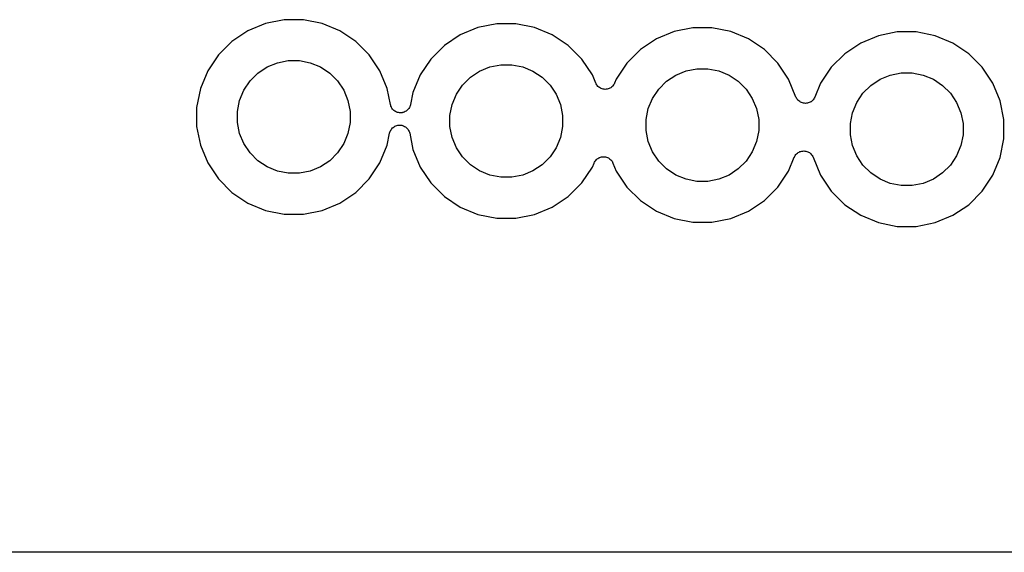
# Model space of a CAD drawing. Extents: x 1.11 to 3.55, y -2.64 to -1.26.
# Tile 8 of 19: x 2.17 to 2.65, y -2.63 to -2.37. Entities that reach past the tile are written whole.
import ezdxf

# ---------------------------------------------------------------- set-up
doc = ezdxf.new("R2010")
doc.units = 0
doc.header["$MEASUREMENT"] = 0
doc.layers.add('BLACK', color=7, linetype='CONTINUOUS')

msp = doc.modelspace()

# ---------------------------------------------------------------- linework, layer by layer
at = {"layer": 'BLACK', "linetype": 'CONTINUOUS'}
for p, q in [((2.28913, -2.37327), (2.28047, -2.37685)), ((2.29832, -2.37144), (2.28913, -2.37327)), ((2.30768, -2.37144), (2.29832, -2.37144)), ((2.31687, -2.37327), (2.30768, -2.37144)), ((2.32553, -2.37685), (2.31687, -2.37327)), ((2.39313, -2.37527), (2.38447, -2.37885)), ((2.40232, -2.37344), (2.39313, -2.37527)), ((2.41168, -2.37344), (2.40232, -2.37344)), ((2.42087, -2.37527), (2.41168, -2.37344)), ((2.42953, -2.37885), (2.42087, -2.37527)), ((2.49832, -2.37544), (2.48913, -2.37727)), ((2.50768, -2.37544), (2.49832, -2.37544)), ((2.51687, -2.37727), (2.50768, -2.37544)), ((2.28047, -2.37685), (2.27268, -2.38206)), ((2.33332, -2.38206), (2.32553, -2.37685)), ((2.38447, -2.37885), (2.37668, -2.38406)), ((2.43732, -2.38406), (2.42953, -2.37885)), ((2.48913, -2.37727), (2.48047, -2.38085)), ((2.52553, -2.38085), (2.51687, -2.37727)), ((2.58913, -2.37927), (2.58047, -2.38285)), ((2.59832, -2.37744), (2.58913, -2.37927)), ((2.60768, -2.37744), (2.59832, -2.37744)), ((2.61687, -2.37927), (2.60768, -2.37744)), ((2.62553, -2.38285), (2.61687, -2.37927)), ((2.27268, -2.38206), (2.26606, -2.38868)), ((2.33994, -2.38868), (2.33332, -2.38206)), ((2.37668, -2.38406), (2.37006, -2.39068)), ((2.44394, -2.39068), (2.43732, -2.38406)), ((2.48047, -2.38085), (2.47268, -2.38606)), ((2.53332, -2.38606), (2.52553, -2.38085)), ((2.58047, -2.38285), (2.57268, -2.38806)), ((2.63332, -2.38806), (2.62553, -2.38285)), ((2.26606, -2.38868), (2.26085, -2.39647)), ((2.34515, -2.39647), (2.33994, -2.38868)), ((2.47268, -2.38606), (2.46606, -2.39268)), ((2.53994, -2.39268), (2.53332, -2.38606)), ((2.57268, -2.38806), (2.56606, -2.39468)), ((2.63994, -2.39468), (2.63332, -2.38806)), ((2.28543, -2.39759), (2.28995, -2.39458)), ((2.28995, -2.39458), (2.29496, -2.3925)), ((2.29496, -2.3925), (2.30029, -2.39144)), ((2.30029, -2.39144), (2.30571, -2.39144)), ((2.30571, -2.39144), (2.31104, -2.3925)), ((2.31104, -2.3925), (2.31605, -2.39458)), ((2.31605, -2.39458), (2.32057, -2.39759)), ((2.37006, -2.39068), (2.36485, -2.39847)), ((2.39395, -2.39658), (2.39896, -2.3945)), ((2.39896, -2.3945), (2.40429, -2.39344)), ((2.40429, -2.39344), (2.40971, -2.39344)), ((2.40971, -2.39344), (2.41504, -2.3945)), ((2.41504, -2.3945), (2.42005, -2.39658)), ((2.44915, -2.39847), (2.44394, -2.39068)), ((2.46606, -2.39268), (2.46085, -2.40047)), ((2.54515, -2.40047), (2.53994, -2.39268)), ((2.56606, -2.39468), (2.56085, -2.40247)), ((2.64515, -2.40247), (2.63994, -2.39468)), ((2.26085, -2.39647), (2.25727, -2.40513)), ((2.28159, -2.40143), (2.28543, -2.39759)), ((2.32057, -2.39759), (2.32441, -2.40143)), ((2.34873, -2.40513), (2.34515, -2.39647)), ((2.36485, -2.39847), (2.36127, -2.40713)), ((2.38559, -2.40343), (2.38943, -2.39959)), ((2.38943, -2.39959), (2.39395, -2.39658)), ((2.42005, -2.39658), (2.42457, -2.39959)), ((2.42457, -2.39959), (2.42841, -2.40343)), ((2.45079, -2.40245), (2.44915, -2.39847)), ((2.48543, -2.40159), (2.48995, -2.39858)), ((2.48995, -2.39858), (2.49496, -2.3965)), ((2.49496, -2.3965), (2.50029, -2.39544)), ((2.50029, -2.39544), (2.50571, -2.39544)), ((2.50571, -2.39544), (2.51104, -2.3965)), ((2.51104, -2.3965), (2.51605, -2.39858)), ((2.51605, -2.39858), (2.52057, -2.40159)), ((2.58995, -2.40058), (2.59496, -2.3985)), ((2.59496, -2.3985), (2.60029, -2.39744)), ((2.60029, -2.39744), (2.60571, -2.39744)), ((2.60571, -2.39744), (2.61104, -2.3985)), ((2.61104, -2.3985), (2.61605, -2.40058)), ((2.27858, -2.40595), (2.28159, -2.40143)), ((2.32441, -2.40143), (2.32742, -2.40595)), ((2.38258, -2.40795), (2.38559, -2.40343)), ((2.42841, -2.40343), (2.43142, -2.40795)), ((2.45102, -2.40288), (2.45079, -2.40245)), ((2.45124, -2.4033), (2.45102, -2.40288)), ((2.45125, -2.40331), (2.45124, -2.4033)), ((2.45156, -2.40368), (2.45125, -2.40331)), ((2.45125, -2.40331), (2.45125, -2.40331)), ((2.45186, -2.40406), (2.45156, -2.40368)), ((2.45187, -2.40406), (2.45186, -2.40406)), ((2.45187, -2.40407), (2.45187, -2.40406)), ((2.45225, -2.40438), (2.45187, -2.40407)), ((2.45261, -2.40468), (2.45225, -2.40438)), ((2.45262, -2.40468), (2.45261, -2.40468)), ((2.45263, -2.40469), (2.45262, -2.40468)), ((2.45305, -2.40492), (2.45263, -2.40469)), ((2.45814, -2.40473), (2.45772, -2.40495)), ((2.45815, -2.40472), (2.45814, -2.40473)), ((2.45816, -2.40472), (2.45815, -2.40472)), ((2.45853, -2.40442), (2.45816, -2.40472)), ((2.45891, -2.40412), (2.45853, -2.40442)), ((2.45892, -2.40411), (2.45891, -2.40411)), ((2.45891, -2.40411), (2.45891, -2.40412)), ((2.45922, -2.40374), (2.45892, -2.40411)), ((2.45953, -2.40337), (2.45922, -2.40374)), ((2.45954, -2.40336), (2.45953, -2.40337)), ((2.45977, -2.40294), (2.45954, -2.40336)), ((2.45954, -2.40336), (2.45954, -2.40336)), ((2.46001, -2.40252), (2.45977, -2.40294)), ((2.46003, -2.40245), (2.46001, -2.4025)), ((2.46001, -2.4025), (2.46001, -2.4025)), ((2.46001, -2.4025), (2.46001, -2.4025)), ((2.46001, -2.4025), (2.46001, -2.40252)), ((2.46085, -2.40047), (2.46003, -2.40245)), ((2.48159, -2.40543), (2.48543, -2.40159)), ((2.52057, -2.40159), (2.52441, -2.40543)), ((2.54879, -2.40928), (2.54515, -2.40047)), ((2.56085, -2.40247), (2.55803, -2.40928)), ((2.58159, -2.40743), (2.58543, -2.40359)), ((2.58543, -2.40359), (2.58995, -2.40058)), ((2.61605, -2.40058), (2.62057, -2.40359)), ((2.62057, -2.40359), (2.62441, -2.40743)), ((2.64873, -2.41113), (2.64515, -2.40247)), ((2.25727, -2.40513), (2.25544, -2.41432)), ((2.2765, -2.41096), (2.27858, -2.40595)), ((2.32742, -2.40595), (2.3295, -2.41096)), ((2.35029, -2.41299), (2.34873, -2.40513)), ((2.36127, -2.40713), (2.3601, -2.41299)), ((2.3805, -2.41296), (2.38258, -2.40795)), ((2.43142, -2.40795), (2.4335, -2.41296)), ((2.45347, -2.40514), (2.45305, -2.40492)), ((2.45348, -2.40515), (2.45347, -2.40514)), ((2.45394, -2.40529), (2.45348, -2.40515)), ((2.45348, -2.40515), (2.45348, -2.40515)), ((2.4544, -2.40543), (2.45394, -2.40529)), ((2.45441, -2.40544), (2.4544, -2.40543)), ((2.45442, -2.40544), (2.45441, -2.40544)), ((2.45489, -2.40549), (2.45442, -2.40544)), ((2.45537, -2.40554), (2.45489, -2.40549)), ((2.45538, -2.40554), (2.45537, -2.40554)), ((2.45539, -2.40554), (2.45538, -2.40554)), ((2.45586, -2.4055), (2.45539, -2.40554)), ((2.45634, -2.40545), (2.45586, -2.4055)), ((2.45635, -2.40545), (2.45634, -2.40545)), ((2.45636, -2.40545), (2.45635, -2.40545)), ((2.45681, -2.40531), (2.45636, -2.40545)), ((2.45728, -2.40518), (2.45681, -2.40531)), ((2.45729, -2.40517), (2.45728, -2.40518)), ((2.4573, -2.40517), (2.45729, -2.40517)), ((2.45772, -2.40495), (2.4573, -2.40517)), ((2.47858, -2.40995), (2.48159, -2.40543)), ((2.52441, -2.40543), (2.52742, -2.40995)), ((2.54902, -2.40971), (2.54879, -2.40928)), ((2.55801, -2.40935), (2.55777, -2.40976)), ((2.55803, -2.40928), (2.55801, -2.40933)), ((2.55801, -2.40933), (2.55801, -2.40933)), ((2.55801, -2.40933), (2.55801, -2.40933)), ((2.55801, -2.40933), (2.55801, -2.40935)), ((2.57858, -2.41195), (2.58159, -2.40743)), ((2.62441, -2.40743), (2.62742, -2.41195)), ((2.25544, -2.41432), (2.25544, -2.42368)), ((2.27544, -2.41629), (2.2765, -2.41096)), ((2.3295, -2.41096), (2.33056, -2.41629)), ((2.35044, -2.41345), (2.35029, -2.41299)), ((2.35057, -2.41391), (2.35044, -2.41345)), ((2.35058, -2.41392), (2.35057, -2.41391)), ((2.3508, -2.41435), (2.35058, -2.41392)), ((2.35058, -2.41392), (2.35058, -2.41392)), ((2.35103, -2.41478), (2.3508, -2.41435)), ((2.35956, -2.41441), (2.35933, -2.41483)), ((2.35979, -2.41399), (2.35956, -2.41441)), ((2.3598, -2.41398), (2.35979, -2.41398)), ((2.35979, -2.41398), (2.35979, -2.41399)), ((2.35994, -2.41352), (2.3598, -2.41398)), ((2.36009, -2.41306), (2.35994, -2.41352)), ((2.3601, -2.41299), (2.36009, -2.41305)), ((2.36009, -2.41305), (2.36009, -2.41305)), ((2.36009, -2.41305), (2.36009, -2.41305)), ((2.36009, -2.41305), (2.36009, -2.41306)), ((2.37944, -2.41829), (2.3805, -2.41296)), ((2.4335, -2.41296), (2.43456, -2.41829)), ((2.4765, -2.41496), (2.47858, -2.40995)), ((2.52742, -2.40995), (2.5295, -2.41496)), ((2.54924, -2.41013), (2.54902, -2.40971)), ((2.54925, -2.41013), (2.54924, -2.41013)), ((2.54925, -2.41014), (2.54925, -2.41013)), ((2.54956, -2.41051), (2.54925, -2.41014)), ((2.54986, -2.41088), (2.54956, -2.41051)), ((2.54987, -2.41089), (2.54986, -2.41088)), ((2.54987, -2.4109), (2.54987, -2.41089)), ((2.55024, -2.4112), (2.54987, -2.4109)), ((2.55061, -2.41151), (2.55024, -2.4112)), ((2.55062, -2.41151), (2.55061, -2.41151)), ((2.55063, -2.41152), (2.55062, -2.41151)), ((2.55105, -2.41175), (2.55063, -2.41152)), ((2.55147, -2.41197), (2.55105, -2.41175)), ((2.55148, -2.41198), (2.55147, -2.41197)), ((2.55194, -2.41212), (2.55148, -2.41198)), ((2.55148, -2.41198), (2.55148, -2.41198)), ((2.5524, -2.41226), (2.55194, -2.41212)), ((2.55241, -2.41226), (2.5524, -2.41226)), ((2.55242, -2.41227), (2.55241, -2.41226)), ((2.55289, -2.41232), (2.55242, -2.41227)), ((2.55337, -2.41237), (2.55289, -2.41232)), ((2.55338, -2.41237), (2.55337, -2.41237)), ((2.55339, -2.41237), (2.55338, -2.41237)), ((2.55387, -2.41232), (2.55339, -2.41237)), ((2.55434, -2.41228), (2.55387, -2.41232)), ((2.55435, -2.41228), (2.55434, -2.41228)), ((2.55436, -2.41228), (2.55435, -2.41228)), ((2.55482, -2.41214), (2.55436, -2.41228)), ((2.55528, -2.41201), (2.55482, -2.41214)), ((2.55529, -2.412), (2.55528, -2.41201)), ((2.5553, -2.412), (2.55529, -2.412)), ((2.55572, -2.41178), (2.5553, -2.412)), ((2.55614, -2.41156), (2.55572, -2.41178)), ((2.55615, -2.41155), (2.55614, -2.41156)), ((2.55616, -2.41155), (2.55615, -2.41155)), ((2.55653, -2.41125), (2.55616, -2.41155)), ((2.55691, -2.41095), (2.55653, -2.41125)), ((2.55692, -2.41093), (2.55691, -2.41094)), ((2.55691, -2.41094), (2.55691, -2.41095)), ((2.55723, -2.41057), (2.55692, -2.41093)), ((2.55753, -2.4102), (2.55723, -2.41057)), ((2.55754, -2.41019), (2.55753, -2.4102)), ((2.55777, -2.40976), (2.55754, -2.41018)), ((2.55754, -2.41018), (2.55754, -2.41019)), ((2.5765, -2.41696), (2.57858, -2.41195)), ((2.62742, -2.41195), (2.6295, -2.41696)), ((2.65056, -2.42032), (2.64873, -2.41113)), ((2.27544, -2.42171), (2.27544, -2.41629)), ((2.33056, -2.41629), (2.33056, -2.42171)), ((2.35104, -2.41478), (2.35103, -2.41478)), ((2.35103, -2.41478), (2.35103, -2.41478)), ((2.35133, -2.41514), (2.35104, -2.41478)), ((2.35165, -2.41553), (2.35133, -2.41514)), ((2.35165, -2.41554), (2.35165, -2.41553)), ((2.35202, -2.41584), (2.35165, -2.41554)), ((2.35165, -2.41554), (2.35165, -2.41554)), ((2.3524, -2.41616), (2.35202, -2.41584)), ((2.35241, -2.41616), (2.3524, -2.41616)), ((2.3524, -2.41616), (2.3524, -2.41616)), ((2.35284, -2.41639), (2.35241, -2.41616)), ((2.35326, -2.41662), (2.35284, -2.41639)), ((2.35327, -2.41662), (2.35326, -2.41662)), ((2.35326, -2.41662), (2.35326, -2.41662)), ((2.35373, -2.41677), (2.35327, -2.41662)), ((2.35419, -2.41691), (2.35373, -2.41677)), ((2.3542, -2.41691), (2.35419, -2.41691)), ((2.35419, -2.41691), (2.35419, -2.41691)), ((2.35469, -2.41696), (2.3542, -2.41691)), ((2.35516, -2.41701), (2.35469, -2.41696)), ((2.35517, -2.41701), (2.35516, -2.41701)), ((2.35516, -2.41701), (2.35516, -2.41701)), ((2.35566, -2.41697), (2.35517, -2.41701)), ((2.35613, -2.41693), (2.35566, -2.41697)), ((2.35614, -2.41692), (2.35613, -2.41693)), ((2.3566, -2.41679), (2.35614, -2.41692)), ((2.35614, -2.41692), (2.35614, -2.41692)), ((2.35707, -2.41665), (2.3566, -2.41679)), ((2.35708, -2.41665), (2.35707, -2.41665)), ((2.35707, -2.41665), (2.35707, -2.41665)), ((2.35749, -2.41643), (2.35708, -2.41665)), ((2.35793, -2.4162), (2.35749, -2.41643)), ((2.35794, -2.4162), (2.35793, -2.4162)), ((2.35832, -2.41589), (2.35794, -2.41619)), ((2.35794, -2.41619), (2.35794, -2.4162)), ((2.35869, -2.41559), (2.35832, -2.41589)), ((2.3587, -2.41559), (2.35869, -2.41559)), ((2.35901, -2.41521), (2.3587, -2.41558)), ((2.3587, -2.41558), (2.3587, -2.41559)), ((2.35932, -2.41484), (2.35901, -2.41521)), ((2.35933, -2.41483), (2.35932, -2.41484)), ((2.35932, -2.41484), (2.35932, -2.41484)), ((2.37944, -2.42371), (2.37944, -2.41829)), ((2.43456, -2.41829), (2.43456, -2.42371)), ((2.47544, -2.42029), (2.4765, -2.41496)), ((2.5295, -2.41496), (2.53056, -2.42029)), ((2.57544, -2.42229), (2.5765, -2.41696)), ((2.6295, -2.41696), (2.63056, -2.42229)), ((2.25544, -2.42368), (2.25727, -2.43287)), ((2.2765, -2.42704), (2.27544, -2.42171)), ((2.33056, -2.42171), (2.3295, -2.42704)), ((2.35168, -2.42411), (2.35206, -2.42381)), ((2.35206, -2.42381), (2.35206, -2.4238)), ((2.35206, -2.4238), (2.35207, -2.4238)), ((2.35207, -2.4238), (2.35251, -2.42357)), ((2.35251, -2.42357), (2.35292, -2.42335)), ((2.35292, -2.42335), (2.35293, -2.42335)), ((2.35293, -2.42335), (2.3534, -2.42321)), ((2.35293, -2.42335), (2.35293, -2.42335)), ((2.3534, -2.42321), (2.35386, -2.42308)), ((2.35386, -2.42308), (2.35387, -2.42307)), ((2.35386, -2.42308), (2.35386, -2.42308)), ((2.35387, -2.42307), (2.35434, -2.42303)), ((2.35434, -2.42303), (2.35483, -2.42299)), ((2.35483, -2.42299), (2.35484, -2.42299)), ((2.35484, -2.42299), (2.35484, -2.42299)), ((2.35484, -2.42299), (2.35531, -2.42304)), ((2.35531, -2.42304), (2.3558, -2.42309)), ((2.3558, -2.42309), (2.35581, -2.42309)), ((2.35581, -2.42309), (2.35581, -2.42309)), ((2.35581, -2.42309), (2.35626, -2.42323)), ((2.35626, -2.42323), (2.35673, -2.42338)), ((2.35673, -2.42338), (2.35674, -2.42338)), ((2.35674, -2.42338), (2.35674, -2.42338)), ((2.35674, -2.42338), (2.35717, -2.42361)), ((2.35717, -2.42361), (2.35759, -2.42384)), ((2.35759, -2.42384), (2.3576, -2.42384)), ((2.3576, -2.42384), (2.3576, -2.42384)), ((2.3576, -2.42384), (2.35799, -2.42416)), ((2.3805, -2.42904), (2.37944, -2.42371)), ((2.43456, -2.42371), (2.4335, -2.42904)), ((2.47544, -2.42571), (2.47544, -2.42029)), ((2.53056, -2.42029), (2.53056, -2.42571)), ((2.57544, -2.42771), (2.57544, -2.42229)), ((2.63056, -2.42229), (2.63056, -2.42771)), ((2.65056, -2.42968), (2.65056, -2.42032)), ((2.27858, -2.43205), (2.2765, -2.42704)), ((2.3295, -2.42704), (2.32742, -2.43205)), ((2.34873, -2.43287), (2.3499, -2.42701)), ((2.3499, -2.42701), (2.34991, -2.42695)), ((2.34991, -2.42694), (2.35006, -2.42648)), ((2.34991, -2.42695), (2.34991, -2.42694)), ((2.34991, -2.42695), (2.34991, -2.42695)), ((2.34991, -2.42695), (2.34991, -2.42695)), ((2.35006, -2.42648), (2.3502, -2.42602)), ((2.3502, -2.42602), (2.35021, -2.42602)), ((2.35021, -2.42601), (2.35045, -2.42558)), ((2.35021, -2.42602), (2.35021, -2.42601)), ((2.35045, -2.42558), (2.35067, -2.42517)), ((2.35067, -2.42517), (2.35068, -2.42516)), ((2.35068, -2.42516), (2.35099, -2.42479)), ((2.35068, -2.42516), (2.35068, -2.42516)), ((2.35099, -2.42479), (2.3513, -2.42442)), ((2.3513, -2.42442), (2.3513, -2.42441)), ((2.3513, -2.42441), (2.35131, -2.42441)), ((2.35131, -2.42441), (2.35168, -2.42411)), ((2.35799, -2.42416), (2.35835, -2.42446)), ((2.35835, -2.42446), (2.35835, -2.42446)), ((2.35835, -2.42446), (2.35835, -2.42447)), ((2.35835, -2.42447), (2.35866, -2.42484)), ((2.35866, -2.42484), (2.35896, -2.42522)), ((2.35896, -2.42522), (2.35897, -2.42522)), ((2.35897, -2.42522), (2.35897, -2.42522)), ((2.35897, -2.42522), (2.3592, -2.42565)), ((2.3592, -2.42565), (2.35942, -2.42608)), ((2.35942, -2.42608), (2.35942, -2.42608)), ((2.35942, -2.42608), (2.35943, -2.42609)), ((2.35943, -2.42609), (2.35956, -2.42654)), ((2.35956, -2.42654), (2.35971, -2.42701)), ((2.35971, -2.42701), (2.36127, -2.43487)), ((2.4765, -2.43104), (2.47544, -2.42571)), ((2.53056, -2.42571), (2.5295, -2.43104)), ((2.5765, -2.43304), (2.57544, -2.42771)), ((2.63056, -2.42771), (2.6295, -2.43304)), ((2.25727, -2.43287), (2.26085, -2.44153)), ((2.28159, -2.43657), (2.27858, -2.43205)), ((2.32742, -2.43205), (2.32441, -2.43657)), ((2.34515, -2.44153), (2.34873, -2.43287)), ((2.38258, -2.43405), (2.3805, -2.42904)), ((2.4335, -2.42904), (2.43142, -2.43405)), ((2.47858, -2.43605), (2.4765, -2.43104)), ((2.5295, -2.43104), (2.52742, -2.43605)), ((2.57858, -2.43805), (2.5765, -2.43304)), ((2.6295, -2.43304), (2.62742, -2.43805)), ((2.64873, -2.43887), (2.65056, -2.42968)), ((2.28543, -2.44041), (2.28159, -2.43657)), ((2.32441, -2.43657), (2.32057, -2.44041)), ((2.36127, -2.43487), (2.36485, -2.44353)), ((2.38559, -2.43857), (2.38258, -2.43405)), ((2.43142, -2.43405), (2.42841, -2.43857)), ((2.45366, -2.43855), (2.45413, -2.43851)), ((2.45413, -2.43851), (2.45461, -2.43846)), ((2.45461, -2.43846), (2.45462, -2.43846)), ((2.45462, -2.43846), (2.45463, -2.43846)), ((2.45463, -2.43846), (2.45511, -2.43851)), ((2.45511, -2.43851), (2.45558, -2.43856)), ((2.48159, -2.44057), (2.47858, -2.43605)), ((2.52742, -2.43605), (2.52441, -2.44057)), ((2.54799, -2.43865), (2.54823, -2.43823)), ((2.54823, -2.43823), (2.54846, -2.43782)), ((2.54846, -2.43781), (2.54847, -2.4378)), ((2.54846, -2.43782), (2.54846, -2.43781)), ((2.54847, -2.4378), (2.54878, -2.43743)), ((2.54878, -2.43743), (2.54908, -2.43707)), ((2.54908, -2.43707), (2.54909, -2.43706)), ((2.54909, -2.43705), (2.54948, -2.43675)), ((2.54909, -2.43706), (2.54909, -2.43705)), ((2.54948, -2.43675), (2.54984, -2.43645)), ((2.54984, -2.43645), (2.54985, -2.43645)), ((2.54985, -2.43645), (2.54986, -2.43644)), ((2.54986, -2.43644), (2.55029, -2.43622)), ((2.55029, -2.43622), (2.5507, -2.436)), ((2.5507, -2.436), (2.55071, -2.436)), ((2.55071, -2.436), (2.55072, -2.43599)), ((2.55072, -2.43599), (2.55119, -2.43586)), ((2.55119, -2.43586), (2.55164, -2.43572)), ((2.55164, -2.43572), (2.55165, -2.43572)), ((2.55165, -2.43572), (2.55166, -2.43572)), ((2.55166, -2.43572), (2.55213, -2.43568)), ((2.55213, -2.43568), (2.55261, -2.43563)), ((2.55261, -2.43563), (2.55262, -2.43563)), ((2.55262, -2.43563), (2.55263, -2.43563)), ((2.55263, -2.43563), (2.55311, -2.43568)), ((2.55311, -2.43568), (2.55358, -2.43573)), ((2.55358, -2.43573), (2.55359, -2.43574)), ((2.55359, -2.43574), (2.5536, -2.43574)), ((2.5536, -2.43574), (2.55406, -2.43588)), ((2.55406, -2.43588), (2.55452, -2.43602)), ((2.55452, -2.43602), (2.55452, -2.43602)), ((2.55452, -2.43602), (2.55453, -2.43603)), ((2.55453, -2.43603), (2.55496, -2.43626)), ((2.55496, -2.43626), (2.55537, -2.43648)), ((2.55537, -2.43648), (2.55538, -2.43649)), ((2.55538, -2.43649), (2.55539, -2.43649)), ((2.55539, -2.43649), (2.55576, -2.4368)), ((2.55576, -2.4368), (2.55613, -2.4371)), ((2.55613, -2.4371), (2.55613, -2.43711)), ((2.55613, -2.43711), (2.55614, -2.43712)), ((2.55614, -2.43712), (2.55644, -2.43749)), ((2.55644, -2.43749), (2.55675, -2.43786)), ((2.55675, -2.43786), (2.55675, -2.43787)), ((2.55675, -2.43787), (2.55676, -2.43787)), ((2.55676, -2.43787), (2.55698, -2.4383)), ((2.55698, -2.4383), (2.55721, -2.43872)), ((2.58159, -2.44257), (2.57858, -2.43805)), ((2.62742, -2.43805), (2.62441, -2.44257)), ((2.26085, -2.44153), (2.26606, -2.44932)), ((2.28995, -2.44342), (2.28543, -2.44041)), ((2.32057, -2.44041), (2.31605, -2.44342)), ((2.33994, -2.44932), (2.34515, -2.44153)), ((2.38943, -2.44241), (2.38559, -2.43857)), ((2.39395, -2.44542), (2.38943, -2.44241)), ((2.42457, -2.44241), (2.42005, -2.44542)), ((2.42841, -2.43857), (2.42457, -2.44241)), ((2.44915, -2.44353), (2.44997, -2.44155)), ((2.44997, -2.44155), (2.44999, -2.4415)), ((2.44999, -2.44148), (2.45023, -2.44106)), ((2.44999, -2.4415), (2.44999, -2.44148)), ((2.44999, -2.4415), (2.44999, -2.4415)), ((2.44999, -2.4415), (2.44999, -2.4415)), ((2.45023, -2.44106), (2.45046, -2.44064)), ((2.45046, -2.44064), (2.45047, -2.44063)), ((2.45046, -2.44064), (2.45046, -2.44064)), ((2.45047, -2.44063), (2.45078, -2.44026)), ((2.45078, -2.44026), (2.45108, -2.43989)), ((2.45108, -2.43989), (2.45109, -2.43989)), ((2.45109, -2.43988), (2.45148, -2.43958)), ((2.45109, -2.43989), (2.45109, -2.43988)), ((2.45148, -2.43958), (2.45184, -2.43928)), ((2.45184, -2.43928), (2.45185, -2.43928)), ((2.45185, -2.43928), (2.45186, -2.43927)), ((2.45186, -2.43927), (2.45229, -2.43905)), ((2.45229, -2.43905), (2.4527, -2.43883)), ((2.4527, -2.43883), (2.45271, -2.43883)), ((2.45271, -2.43883), (2.45272, -2.43882)), ((2.45272, -2.43882), (2.45318, -2.43869)), ((2.45318, -2.43869), (2.45364, -2.43855)), ((2.45364, -2.43855), (2.45365, -2.43855)), ((2.45365, -2.43855), (2.45366, -2.43855)), ((2.45558, -2.43856), (2.45559, -2.43856)), ((2.45559, -2.43856), (2.4556, -2.43857)), ((2.4556, -2.43857), (2.45606, -2.43871)), ((2.45606, -2.43871), (2.45652, -2.43885)), ((2.45652, -2.43885), (2.45652, -2.43885)), ((2.45652, -2.43885), (2.45653, -2.43886)), ((2.45653, -2.43886), (2.45696, -2.43909)), ((2.45696, -2.43909), (2.45737, -2.43931)), ((2.45737, -2.43931), (2.45738, -2.43932)), ((2.45738, -2.43932), (2.45739, -2.43932)), ((2.45739, -2.43932), (2.45776, -2.43963)), ((2.45776, -2.43963), (2.45813, -2.43993)), ((2.45813, -2.43993), (2.45813, -2.43994)), ((2.45813, -2.43994), (2.45814, -2.43994)), ((2.45814, -2.43994), (2.45844, -2.44031)), ((2.45844, -2.44031), (2.45875, -2.44069)), ((2.45875, -2.44069), (2.45875, -2.44069)), ((2.45875, -2.44069), (2.45876, -2.4407)), ((2.45876, -2.4407), (2.45898, -2.44113)), ((2.45898, -2.44113), (2.45921, -2.44155)), ((2.45921, -2.44155), (2.46085, -2.44553)), ((2.48543, -2.44441), (2.48159, -2.44057)), ((2.52441, -2.44057), (2.52057, -2.44441)), ((2.54515, -2.44553), (2.54797, -2.43872)), ((2.54797, -2.43872), (2.54799, -2.43867)), ((2.54799, -2.43867), (2.54799, -2.43865)), ((2.54799, -2.43867), (2.54799, -2.43867)), ((2.54799, -2.43867), (2.54799, -2.43867)), ((2.55721, -2.43872), (2.56085, -2.44753)), ((2.58543, -2.44641), (2.58159, -2.44257)), ((2.62441, -2.44257), (2.62057, -2.44641)), ((2.64515, -2.44753), (2.64873, -2.43887)), ((2.29496, -2.4455), (2.28995, -2.44342)), ((2.30029, -2.44656), (2.29496, -2.4455)), ((2.30571, -2.44656), (2.30029, -2.44656)), ((2.31104, -2.4455), (2.30571, -2.44656)), ((2.31605, -2.44342), (2.31104, -2.4455)), ((2.36485, -2.44353), (2.37006, -2.45132)), ((2.39896, -2.4475), (2.39395, -2.44542)), ((2.40429, -2.44856), (2.39896, -2.4475)), ((2.41504, -2.4475), (2.40971, -2.44856)), ((2.42005, -2.44542), (2.41504, -2.4475)), ((2.44394, -2.45132), (2.44915, -2.44353)), ((2.46085, -2.44553), (2.46606, -2.45332)), ((2.48995, -2.44742), (2.48543, -2.44441)), ((2.49496, -2.4495), (2.48995, -2.44742)), ((2.51605, -2.44742), (2.51104, -2.4495)), ((2.52057, -2.44441), (2.51605, -2.44742)), ((2.53994, -2.45332), (2.54515, -2.44553)), ((2.56085, -2.44753), (2.56606, -2.45532)), ((2.58995, -2.44942), (2.58543, -2.44641)), ((2.62057, -2.44641), (2.61605, -2.44942)), ((2.63994, -2.45532), (2.64515, -2.44753)), ((2.26606, -2.44932), (2.27268, -2.45594)), ((2.33332, -2.45594), (2.33994, -2.44932)), ((2.37006, -2.45132), (2.37668, -2.45794)), ((2.40971, -2.44856), (2.40429, -2.44856)), ((2.43732, -2.45794), (2.44394, -2.45132)), ((2.50029, -2.45056), (2.49496, -2.4495)), ((2.50571, -2.45056), (2.50029, -2.45056)), ((2.51104, -2.4495), (2.50571, -2.45056)), ((2.59496, -2.4515), (2.58995, -2.44942)), ((2.60029, -2.45256), (2.59496, -2.4515)), ((2.60571, -2.45256), (2.60029, -2.45256)), ((2.61104, -2.4515), (2.60571, -2.45256)), ((2.61605, -2.44942), (2.61104, -2.4515)), ((2.27268, -2.45594), (2.28047, -2.46115)), ((2.32553, -2.46115), (2.33332, -2.45594)), ((2.46606, -2.45332), (2.47268, -2.45994)), ((2.53332, -2.45994), (2.53994, -2.45332)), ((2.56606, -2.45532), (2.57268, -2.46194)), ((2.63332, -2.46194), (2.63994, -2.45532)), ((2.28047, -2.46115), (2.28913, -2.46473)), ((2.31687, -2.46473), (2.32553, -2.46115)), ((2.37668, -2.45794), (2.38447, -2.46315)), ((2.42953, -2.46315), (2.43732, -2.45794)), ((2.47268, -2.45994), (2.48047, -2.46515)), ((2.52553, -2.46515), (2.53332, -2.45994)), ((2.57268, -2.46194), (2.58047, -2.46715)), ((2.62553, -2.46715), (2.63332, -2.46194)), ((2.28913, -2.46473), (2.29832, -2.46656)), ((2.29832, -2.46656), (2.30768, -2.46656)), ((2.30768, -2.46656), (2.31687, -2.46473)), ((2.38447, -2.46315), (2.39313, -2.46673)), ((2.39313, -2.46673), (2.40232, -2.46856)), ((2.41168, -2.46856), (2.42087, -2.46673)), ((2.42087, -2.46673), (2.42953, -2.46315)), ((2.48047, -2.46515), (2.48913, -2.46873)), ((2.51687, -2.46873), (2.52553, -2.46515)), ((2.58047, -2.46715), (2.58913, -2.47073)), ((2.61687, -2.47073), (2.62553, -2.46715)), ((2.40232, -2.46856), (2.41168, -2.46856)), ((2.48913, -2.46873), (2.49832, -2.47056)), ((2.49832, -2.47056), (2.50768, -2.47056)), ((2.50768, -2.47056), (2.51687, -2.46873)), ((2.58913, -2.47073), (2.59832, -2.47256)), ((2.60768, -2.47256), (2.61687, -2.47073)), ((2.59832, -2.47256), (2.60768, -2.47256)), ((2.91276, -2.63194), (1.118, -2.63201))]:
    msp.add_line(p, q, dxfattribs=at)

doc.saveas('drawing.dxf')
